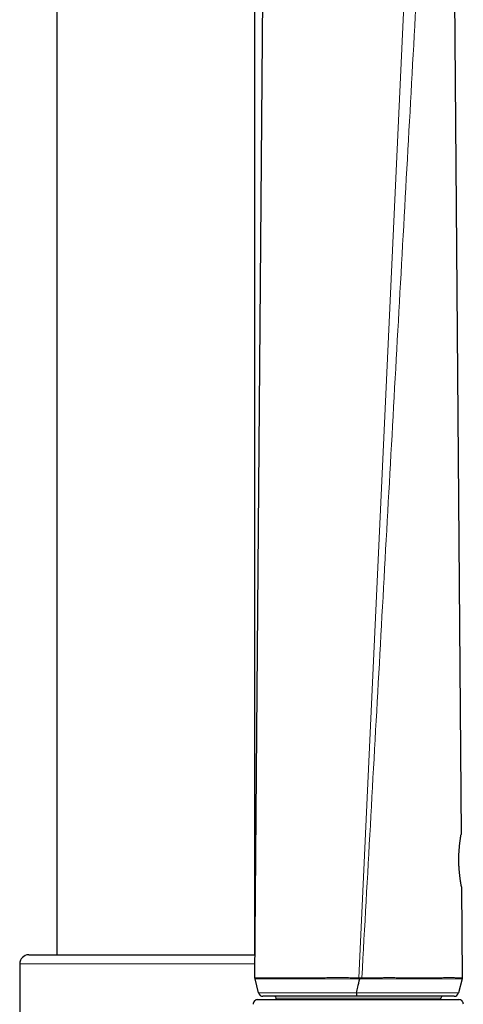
# Model space of a CAD drawing. Header units: millimetres. Extents: x 8 to 2427, y 12 to 2587.
# Tile 142 of 153: x 1665 to 1714, y 1679 to 1788. Entities that reach past the tile are written whole.
import ezdxf

# ---------------------------------------------------------------- set-up
doc = ezdxf.new("R2010")
doc.units = ezdxf.units.MM

msp = doc.modelspace()

# ---------------------------------------------------------------- linework, layer by layer
at = {"color": 7, "linetype": 'Continuous', "lineweight": 30}
for p, q in [((1669.45, 2422.2), (1669.45, 1684.65)), ((1691.35, 1684.65), (1691.35, 2422.2)), ((1691.36, 1682.12), (1692.5, 1824.07)), ((1713.38, 1797.71), (1714.16, 1697.96)), ((1714.2, 1692.16), (1714.28, 1682.12)), ((1666.33, 1684.65), (1691.39, 1684.65)), ((1665.33, 1683.65), (1665.33, 1563.65)), ((1691.38, 1682), (1691.36, 1682.12)), ((1691.74, 1680.44), (1691.38, 1682)), ((1714.27, 1682), (1713.88, 1680.44)), ((1714.28, 1682.12), (1714.27, 1682)), ((1691.74, 1680.44), (1691.75, 1680.44)), ((1692.31, 1680.06), (1692.31, 1680.06)), ((1693.72, 1679.7), (1693.72, 1679.86)), ((1711.92, 1679.7), (1711.92, 1679.86)), ((1713.32, 1680.06), (1713.31, 1680.06)), ((1713.88, 1680.44), (1713.88, 1680.44)), ((1713.88, 1680.44), (1713.88, 1680.43)), ((1691.65, 1679.7), (1702.43, 1679.7)), ((1702.43, 1679.7), (1713.91, 1679.7))]:
    msp.add_line(p, q, dxfattribs=at)
at = {"color": 252, "linetype": 'Continuous', "lineweight": 0}
for p, q in [((1708.35, 1801.17), (1702.84, 1682.11)), ((1691.38, 1683.65), (1665.33, 1683.65)), ((1702.84, 1681.99), (1702.84, 1682.11)), ((1702.97, 1681.99), (1702.84, 1681.99)), ((1703.19, 1681.99), (1703.18, 1682.11)), ((1711.92, 1679.86), (1693.72, 1679.86))]:
    msp.add_line(p, q, dxfattribs=at)
at = {"color": 7, "linetype": 'Continuous', "lineweight": 30, "flags": 128}
for points in [[(1714.15, 1697.85), (1714.15, 1697.86), (1714.16, 1697.96)], [(1714.2, 1692.16), (1714.19, 1692.26), (1714.19, 1692.27)]]:
    msp.add_lwpolyline(points, dxfattribs=at)
at = {"color": 7, "linetype": 'Continuous', "lineweight": 30}
for centre, radius, start, end in [((1666.33, 1683.65), 1, 90, 180), ((1692.23, 1680.56), 0.5, 193.3733, 270.0268), ((1693.52, 1679.86), 0.2, 0, 90), ((1712.12, 1679.86), 0.2, 90, 180), ((1713.4, 1680.56), 0.5, 269.8028, 346.0173), ((1691.65, 1679.2), 0.5, 90, 182.4813), ((1713.91, 1679.2), 0.5, 357.5187, 90)]:
    msp.add_arc(centre, radius, start, end, dxfattribs=at)
at = {"color": 252, "linetype": 'Continuous', "lineweight": 0}
for points, knots in [([(1709.74, 1799.95), (1709.43, 1794.34), (1708.8, 1783.12), (1707.87, 1766.29), (1706.93, 1749.45), (1705.99, 1732.62), (1705.06, 1715.79), (1704.12, 1698.95), (1703.5, 1687.73), (1703.18, 1682.12)], [0, 0, 0, 0, 0.1428571, 0.2857143, 0.4285714, 0.5714286, 0.7142857, 0.8571429, 1, 1, 1, 1]), ([(1714.2, 1692.16), (1714.2, 1692.16), (1714.2, 1692.16), (1714.2, 1692.18), (1714.19, 1692.24), (1714.17, 1692.32), (1714.16, 1692.41), (1714.14, 1692.51), (1714.12, 1692.64), (1714.09, 1692.8), (1714.06, 1693.02), (1714.02, 1693.26), (1714, 1693.5), (1713.97, 1693.71), (1713.95, 1693.93), (1713.94, 1694.16), (1713.92, 1694.4), (1713.91, 1694.64), (1713.91, 1694.88), (1713.9, 1695.13), (1713.9, 1695.37), (1713.91, 1695.61), (1713.92, 1695.84), (1713.93, 1696.07), (1713.94, 1696.3), (1713.96, 1696.51), (1713.98, 1696.71), (1714, 1696.91), (1714.02, 1697.09), (1714.05, 1697.25), (1714.07, 1697.41), (1714.09, 1697.54), (1714.11, 1697.66), (1714.12, 1697.76), (1714.14, 1697.84), (1714.15, 1697.9), (1714.16, 1697.95), (1714.16, 1697.96), (1714.16, 1697.96)], [0, 0, 0, 0, 0.000007, 0.039806, 0.080213, 0.107573, 0.133938, 0.160477, 0.187284, 0.214461, 0.254042, 0.29424, 0.321477, 0.347824, 0.374362, 0.401205, 0.428468, 0.454388, 0.480505, 0.506929, 0.533776, 0.559439, 0.585306, 0.611366, 0.637882, 0.66387, 0.690042, 0.716494, 0.743325, 0.769872, 0.796602, 0.823901, 0.851395, 0.878199, 0.905186, 0.932747, 0.960505, 1, 1, 1, 1]), ([(1691.36, 1682.12), (1691.36, 1682.12), (1691.36, 1682.12), (1691.37, 1682.12), (1691.43, 1682.11), (1691.55, 1682.11), (1691.72, 1682.12), (1691.94, 1682.12), (1692.21, 1682.12), (1692.54, 1682.12), (1692.92, 1682.12), (1693.35, 1682.12), (1693.84, 1682.12), (1694.33, 1682.12), (1694.82, 1682.12), (1695.3, 1682.12), (1695.83, 1682.12), (1696.41, 1682.12), (1697.04, 1682.12), (1697.71, 1682.12), (1698.4, 1682.12), (1699.12, 1682.12), (1699.84, 1682.13), (1700.57, 1682.13), (1701.32, 1682.13), (1702.08, 1682.12), (1702.59, 1682.11), (1702.84, 1682.11)], [0, 0, 0, 0, 0.000003, 0.034447, 0.080409, 0.126493, 0.172612, 0.218684, 0.264636, 0.310894, 0.357302, 0.403746, 0.450128, 0.496364, 0.532146, 0.567955, 0.603734, 0.643999, 0.684414, 0.724867, 0.765257, 0.805501, 0.8443, 0.883257, 0.922264, 0.961211, 1, 1, 1, 1]), ([(1702.84, 1681.99), (1702.68, 1682), (1702.37, 1682), (1701.9, 1681.99), (1701.41, 1681.99), (1700.88, 1682), (1700.33, 1682.01), (1699.74, 1682.01), (1699.13, 1682), (1698.53, 1682), (1697.95, 1682), (1697.4, 1682), (1696.86, 1682), (1696.33, 1682), (1695.86, 1682), (1695.44, 1682), (1695.07, 1682), (1694.72, 1682), (1694.38, 1682), (1694.05, 1682), (1693.74, 1682), (1693.44, 1682), (1693.16, 1682), (1692.89, 1682), (1692.65, 1682), (1692.43, 1682), (1692.23, 1682), (1692.05, 1682), (1691.9, 1682), (1691.76, 1681.99), (1691.65, 1681.99), (1691.55, 1681.99), (1691.48, 1681.99), (1691.42, 1682), (1691.38, 1682), (1691.38, 1682), (1691.38, 1682)], [0, 0, 0, 0, 0.023819, 0.047692, 0.073307, 0.098988, 0.129592, 0.160305, 0.194355, 0.22843, 0.261219, 0.294121, 0.327438, 0.360863, 0.396147, 0.422906, 0.449726, 0.476593, 0.503518, 0.532039, 0.560611, 0.589394, 0.618226, 0.647341, 0.676504, 0.705874, 0.73529, 0.763709, 0.792169, 0.820798, 0.849468, 0.878367, 0.907306, 0.936415, 0.965563, 1, 1, 1, 1]), ([(1702.84, 1682.11), (1702.84, 1682.11), (1702.88, 1682.11), (1702.92, 1682.11), (1702.97, 1682.11)], [0, 0, 0, 0, 0.000408, 1, 1, 1, 1]), ([(1702.97, 1682.11), (1703.01, 1682.11), (1703.08, 1682.11), (1703.16, 1682.11), (1703.18, 1682.11), (1703.18, 1682.11)], [0, 0, 0, 0, 0.596544, 0.999725, 1, 1, 1, 1]), ([(1703.19, 1681.99), (1703.16, 1681.99), (1703.08, 1681.99), (1703.01, 1681.99), (1702.97, 1681.98)], [0, 0, 0, 0, 0.388865, 1, 1, 1, 1]), ([(1703.18, 1682.12), (1703.36, 1682.12), (1703.72, 1682.12), (1704.24, 1682.1), (1704.78, 1682.11), (1705.32, 1682.12), (1705.9, 1682.13), (1706.51, 1682.13), (1707.06, 1682.12), (1707.52, 1682.12), (1707.92, 1682.12), (1708.33, 1682.12), (1708.75, 1682.11), (1709.16, 1682.11), (1709.55, 1682.11), (1709.94, 1682.12), (1710.31, 1682.12), (1710.66, 1682.12), (1711.02, 1682.12), (1711.38, 1682.12), (1711.73, 1682.12), (1712.06, 1682.12), (1712.36, 1682.13), (1712.64, 1682.13), (1712.89, 1682.13), (1713.11, 1682.13), (1713.32, 1682.13), (1713.51, 1682.12), (1713.68, 1682.12), (1713.83, 1682.12), (1713.98, 1682.12), (1714.12, 1682.12), (1714.22, 1682.12), (1714.27, 1682.12), (1714.28, 1682.12), (1714.28, 1682.12), (1714.28, 1682.12)], [0, 0, 0, 0, 0.027534, 0.055071, 0.0821, 0.111797, 0.141494, 0.177038, 0.212584, 0.234727, 0.25687, 0.283065, 0.309261, 0.335715, 0.362169, 0.38894, 0.415711, 0.44273, 0.469749, 0.500942, 0.532136, 0.563431, 0.594797, 0.624206, 0.653615, 0.683243, 0.712871, 0.742769, 0.772667, 0.802779, 0.832892, 0.879679, 0.921422, 0.963273, 0.999997, 1, 1, 1, 1]), ([(1714.27, 1682), (1714.26, 1682), (1714.26, 1682), (1714.19, 1682), (1714.09, 1682), (1713.96, 1682), (1713.82, 1682), (1713.65, 1682), (1713.42, 1682), (1713.12, 1682), (1712.76, 1682), (1712.4, 1682), (1712.05, 1682), (1711.72, 1682), (1711.37, 1682), (1711.02, 1682), (1710.66, 1682), (1710.26, 1682), (1709.8, 1681.99), (1709.28, 1681.99), (1708.8, 1682), (1708.33, 1682), (1707.88, 1682), (1707.39, 1682), (1706.89, 1682), (1706.39, 1682.01), (1705.87, 1682.01), (1705.33, 1682.01), (1704.78, 1681.99), (1704.23, 1681.99), (1703.8, 1681.99), (1703.45, 1682), (1703.27, 1682), (1703.19, 1682)], [0, 0, 0, 0, 0.041577, 0.083259, 0.125157, 0.167166, 0.196538, 0.22595, 0.270387, 0.314968, 0.360054, 0.405306, 0.436446, 0.467679, 0.498974, 0.530368, 0.556527, 0.582728, 0.622387, 0.655709, 0.689134, 0.71616, 0.743246, 0.772804, 0.802451, 0.829687, 0.856997, 0.887369, 0.917856, 0.945357, 0.972952, 0.986471, 1, 1, 1, 1]), ([(1691.74, 1680.44), (1691.75, 1680.44), (1691.75, 1680.44), (1691.78, 1680.44), (1691.83, 1680.44), (1691.89, 1680.44), (1691.98, 1680.44), (1692.09, 1680.44), (1692.22, 1680.44), (1692.36, 1680.44), (1692.52, 1680.44), (1692.69, 1680.44), (1692.88, 1680.44), (1693.09, 1680.44), (1693.31, 1680.44), (1693.56, 1680.44), (1693.82, 1680.44), (1694.16, 1680.44), (1694.59, 1680.44), (1695.08, 1680.44), (1695.55, 1680.44), (1696.01, 1680.44), (1696.52, 1680.44), (1697.08, 1680.44), (1697.68, 1680.44), (1698.26, 1680.44), (1698.82, 1680.44), (1699.42, 1680.44), (1700.11, 1680.44), (1700.77, 1680.44), (1701.32, 1680.44), (1701.74, 1680.44), (1702.16, 1680.44), (1702.44, 1680.44), (1702.58, 1680.44)], [0, 0, 0, 0, 0.028864, 0.057763, 0.086823, 0.115921, 0.145242, 0.174605, 0.204137, 0.233712, 0.260728, 0.287777, 0.314977, 0.342213, 0.36966, 0.397146, 0.424792, 0.45248, 0.499871, 0.541633, 0.577642, 0.610794, 0.644038, 0.685498, 0.723059, 0.760779, 0.791747, 0.822812, 0.865968, 0.909387, 0.931959, 0.954592, 0.97727, 1, 1, 1, 1]), ([(1702.58, 1680.44), (1702.77, 1680.44), (1703.16, 1680.44), (1703.72, 1680.44), (1704.26, 1680.44), (1704.85, 1680.44), (1705.49, 1680.44), (1706.09, 1680.44), (1706.59, 1680.44), (1707.01, 1680.44), (1707.41, 1680.44), (1707.81, 1680.44), (1708.2, 1680.44), (1708.59, 1680.44), (1708.96, 1680.44), (1709.39, 1680.44), (1709.87, 1680.44), (1710.36, 1680.44), (1710.81, 1680.44), (1711.21, 1680.44), (1711.55, 1680.44), (1711.84, 1680.44), (1712.09, 1680.44), (1712.33, 1680.44), (1712.55, 1680.44), (1712.75, 1680.44), (1712.94, 1680.44), (1713.11, 1680.44), (1713.28, 1680.44), (1713.43, 1680.44), (1713.58, 1680.44), (1713.71, 1680.44), (1713.81, 1680.44), (1713.87, 1680.44), (1713.88, 1680.44), (1713.88, 1680.44)], [0, 0, 0, 0, 0.0300267, 0.060082, 0.0877799, 0.1155874, 0.1532919, 0.1911991, 0.2147483, 0.2383458, 0.2621504, 0.2860057, 0.310139, 0.3343178, 0.3586995, 0.3831259, 0.4221924, 0.4601114, 0.4954117, 0.5294333, 0.5635443, 0.5897772, 0.6160475, 0.6424695, 0.6689269, 0.6955867, 0.72228, 0.7491205, 0.7759938, 0.8091769, 0.8424209, 0.8828437, 0.9233708, 0.964212, 1, 1, 1, 1])]:
    msp.add_open_spline(points, degree=3, knots=knots, dxfattribs=at)
at = {"color": 7, "linetype": 'Continuous', "lineweight": 30}
for points, knots in [([(1714.19, 1692.28), (1714.19, 1692.28), (1714.19, 1692.27), (1714.19, 1692.27), (1714.19, 1692.27), (1714.19, 1692.28), (1714.18, 1692.31), (1714.17, 1692.35), (1714.16, 1692.4), (1714.15, 1692.48), (1714.14, 1692.56), (1714.12, 1692.66), (1714.1, 1692.78), (1714.08, 1692.9), (1714.06, 1693.04), (1714.04, 1693.19), (1714.03, 1693.34), (1714.01, 1693.51), (1713.99, 1693.7), (1713.97, 1693.88), (1713.95, 1694.08), (1713.94, 1694.28), (1713.93, 1694.48), (1713.92, 1694.68), (1713.91, 1694.89), (1713.91, 1695.09), (1713.91, 1695.29), (1713.92, 1695.48), (1713.92, 1695.68), (1713.93, 1695.88), (1713.94, 1696.08), (1713.95, 1696.27), (1713.97, 1696.46), (1713.99, 1696.64), (1714, 1696.81), (1714.02, 1696.97), (1714.04, 1697.12), (1714.05, 1697.25), (1714.07, 1697.37), (1714.09, 1697.48), (1714.1, 1697.58), (1714.11, 1697.67), (1714.13, 1697.74), (1714.13, 1697.79), (1714.14, 1697.83), (1714.14, 1697.85), (1714.15, 1697.85), (1714.14, 1697.85), (1714.14, 1697.85)], [0, 0, 0, 0, 0.002247, 0.008652, 0.018395, 0.032817, 0.052118, 0.074604, 0.098467, 0.122801, 0.147237, 0.171595, 0.195804, 0.219899, 0.243384, 0.267254, 0.291434, 0.315853, 0.340429, 0.365071, 0.389658, 0.41409, 0.438282, 0.462167, 0.485695, 0.508841, 0.531627, 0.554471, 0.577785, 0.601537, 0.625675, 0.650128, 0.674803, 0.699595, 0.724378, 0.749017, 0.773415, 0.797483, 0.821198, 0.845612, 0.869498, 0.893668, 0.918064, 0.942593, 0.967011, 0.986745, 0.99909, 1, 1, 1, 1]), ([(1702.58, 1680.44), (1702.63, 1680.66), (1702.73, 1681.17), (1702.88, 1681.68), (1702.97, 1681.98)], [0, 0, 0, 0, 0.41388, 1, 1, 1, 1]), ([(1702.97, 1682.11), (1702.97, 1682.1), (1702.97, 1682.06), (1702.97, 1682.02), (1702.97, 1681.99)], [0, 0, 0, 0, 0.103438, 1, 1, 1, 1]), ([(1702.58, 1680.06), (1702.32, 1680.06), (1701.8, 1680.06), (1701.03, 1680.06), (1700.27, 1680.06), (1699.52, 1680.06), (1698.8, 1680.06), (1698.1, 1680.06), (1697.43, 1680.06), (1696.77, 1680.06), (1696.15, 1680.06), (1695.55, 1680.06), (1695, 1680.06), (1694.51, 1680.06), (1694.08, 1680.06), (1693.7, 1680.06), (1693.37, 1680.06), (1693.08, 1680.06), (1692.82, 1680.06), (1692.61, 1680.06), (1692.44, 1680.06), (1692.32, 1680.06), (1692.25, 1680.06), (1692.24, 1680.06), (1692.23, 1680.06)], [0, 0, 0, 0, 0.043598, 0.087348, 0.131109, 0.174723, 0.219269, 0.263954, 0.308654, 0.35322, 0.40124, 0.449392, 0.497561, 0.545603, 0.58967, 0.633851, 0.678082, 0.722283, 0.766367, 0.813576, 0.860906, 0.908283, 0.955626, 1, 1, 1, 1]), ([(1713.39, 1680.06), (1713.39, 1680.06), (1713.39, 1680.06), (1713.36, 1680.06), (1713.32, 1680.06), (1713.25, 1680.06), (1713.17, 1680.06), (1713.06, 1680.06), (1712.94, 1680.06), (1712.79, 1680.06), (1712.61, 1680.06), (1712.4, 1680.06), (1712.17, 1680.06), (1711.93, 1680.06), (1711.68, 1680.06), (1711.43, 1680.06), (1711.11, 1680.06), (1710.7, 1680.06), (1710.18, 1680.06), (1709.62, 1680.06), (1709.11, 1680.06), (1708.61, 1680.06), (1708.15, 1680.06), (1707.6, 1680.06), (1707.02, 1680.06), (1706.49, 1680.06), (1706.01, 1680.06), (1705.6, 1680.06), (1705.19, 1680.06), (1704.77, 1680.06), (1704.27, 1680.06), (1703.69, 1680.06), (1703.1, 1680.06), (1702.73, 1680.06), (1702.58, 1680.06)], [0, 0, 0, 0, 0.023283, 0.051843, 0.080438, 0.10929, 0.138178, 0.16733, 0.196521, 0.225793, 0.258807, 0.291822, 0.325085, 0.358348, 0.385296, 0.412283, 0.439347, 0.484, 0.528854, 0.574148, 0.619686, 0.643024, 0.678342, 0.713802, 0.749727, 0.785828, 0.810141, 0.833435, 0.856729, 0.880225, 0.903717, 0.939597, 0.975707, 1, 1, 1, 1])]:
    msp.add_open_spline(points, degree=3, knots=knots, dxfattribs=at)
msp.add_open_spline([(1702.58, 1680.44), (1702.58, 1680.39), (1702.58, 1680.28), (1702.58, 1680.16), (1702.58, 1680.07), (1702.58, 1680.06), (1702.58, 1680.06)], degree=3, dxfattribs=at)

doc.saveas('drawing.dxf')
